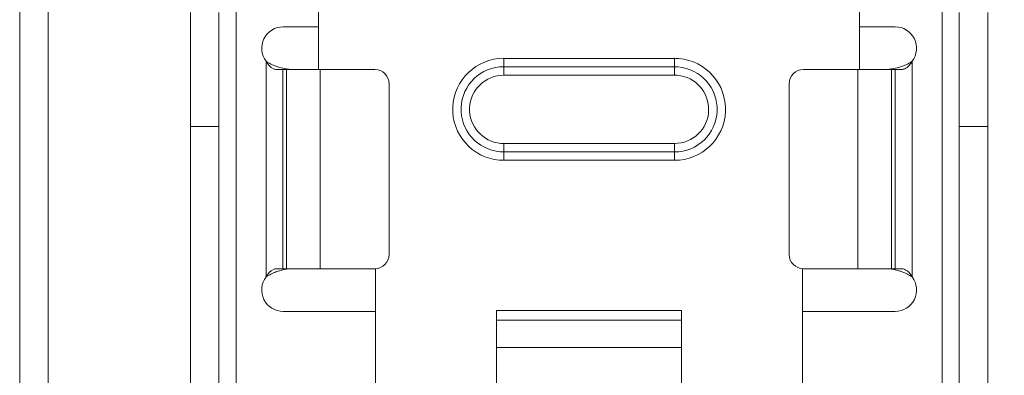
# Model space of a CAD drawing. Header units: millimetres. Extents: x 38 to 345, y 39 to 594.
# Tile 43 of 46: x 286 to 321, y 405 to 418. Entities that reach past the tile are written whole.
import ezdxf

# ---------------------------------------------------------------- set-up
doc = ezdxf.new("R2010")
doc.units = ezdxf.units.MM
doc.layers.add('DIM', color=7, linetype='Continuous')
doc.styles.get("Standard").update_dxf_attribs({"font": 'txt.shx'})
doc.dimstyles.new('ISO-25', dxfattribs={"dimtxt": 5, "dimasz": 5, "dimexe": 1, "dimexo": 1, "dimgap": 1, "dimtad": 0, "dimdsep": 46, "dimtxsty": 'Standard', "dimcen": 1, "dimadec": 0, "dimazin": 0, "dimtfac": 1, "dimtmove": 0, "dimatfit": 3, "dimfxl": 0, "dimarcsym": 0})

# ---------------------------------------------------------------- blocks, each defined once
blk = doc.blocks.new('*D3')
at = {"layer": 'Defpoints', "color": 0}
for p in [(306.471, 505.042), (306.471, 371.442), (341.471, 371.442)]:
    blk.add_point(p, dxfattribs=at)
at = {"layer": 'DIM', "color": 0, "lineweight": -2}
for p, q in [((307.471, 505.042), (342.471, 505.042)), ((341.471, 500.042), (341.471, 448.408)), ((341.471, 376.442), (341.471, 428.075)), ((307.471, 371.442), (342.471, 371.442))]:
    blk.add_line(p, q, dxfattribs=at)
at = {"layer": 'DIM', "color": 0}
for points in [[(340.638, 500.042), (342.304, 500.042), (341.471, 505.042)], [(340.638, 376.442), (342.304, 376.442), (341.471, 371.442)]]:
    blk.add_solid(points, dxfattribs=at)
at = {"layer": 'DIM', "color": 0, "lineweight": 0, "insert": (341.471, 438.242), "char_height": 5, "attachment_point": 5, "rotation": 90}
blk.add_mtext('133.6', dxfattribs=at)

msp = doc.modelspace()

# ---------------------------------------------------------------- linework, layer by layer
at = {"color": 7, "linetype": 'Continuous', "lineweight": 0}
for p, q in [((286.471, 379.042), (286.471, 494.042)), ((287.471, 494.042), (287.471, 379.042)), ((294.071, 421.242), (294.071, 390.542)), ((318.871, 390.542), (318.871, 421.242)), ((296.971, 416.242), (296.971, 419.342)), ((315.971, 419.342), (315.971, 416.242)), ((292.471, 418.242), (292.471, 414.242)), ((293.471, 418.242), (293.471, 414.242)), ((319.471, 414.242), (319.471, 418.242)), ((320.471, 414.242), (320.471, 418.242)), ((295.721, 417.742), (296.471, 417.742)), ((296.971, 417.742), (296.471, 417.742)), ((316.471, 417.742), (315.971, 417.742)), ((317.221, 417.742), (316.471, 417.742)), ((295.129, 416.242), (295.129, 416.532)), ((303.471, 416.633), (309.471, 416.633)), ((303.471, 416.633), (303.471, 416.338)), ((309.471, 416.338), (309.471, 416.633)), ((317.814, 416.532), (317.814, 416.242)), ((295.129, 409.242), (295.129, 416.242)), ((295.719, 416.242), (295.489, 416.242)), ((295.764, 416.274), (295.593, 416.314)), ((295.719, 416.242), (295.845, 416.242)), ((295.719, 416.242), (295.719, 409.242)), ((295.93, 416.25), (295.764, 416.274)), ((297.027, 416.242), (295.845, 416.242)), ((295.845, 409.242), (295.845, 416.242)), ((298.944, 416.242), (297.027, 416.242)), ((297.027, 416.242), (297.027, 409.242)), ((303.471, 416.338), (309.471, 416.338)), ((303.471, 416.338), (303.471, 416.042)), ((309.471, 416.042), (303.471, 416.042)), ((309.471, 416.042), (309.471, 416.338)), ((315.915, 416.242), (313.998, 416.242)), ((317.097, 416.242), (315.915, 416.242)), ((315.915, 409.242), (315.915, 416.242)), ((317.012, 416.25), (317.178, 416.274)), ((317.097, 416.242), (317.223, 416.242)), ((317.097, 416.242), (317.097, 409.242)), ((317.178, 416.274), (317.349, 416.314)), ((317.453, 416.242), (317.223, 416.242)), ((317.223, 409.242), (317.223, 416.242)), ((317.814, 416.242), (317.814, 409.242)), ((299.444, 409.742), (299.444, 415.742)), ((313.498, 415.742), (313.498, 409.742)), ((292.471, 414.242), (292.471, 390.955)), ((292.471, 414.242), (293.471, 414.242)), ((293.471, 390.955), (293.471, 414.242)), ((319.471, 414.242), (319.471, 390.955)), ((320.471, 414.242), (319.471, 414.242)), ((320.471, 390.955), (320.471, 414.242)), ((303.471, 413.642), (303.471, 413.346)), ((303.471, 413.642), (309.471, 413.642)), ((309.471, 413.346), (309.471, 413.642)), ((309.471, 413.346), (303.471, 413.346)), ((303.471, 413.346), (303.471, 413.05)), ((309.471, 413.05), (309.471, 413.346)), ((309.471, 413.05), (303.471, 413.05)), ((295.129, 408.952), (295.129, 409.242)), ((295.489, 409.242), (295.719, 409.242)), ((295.764, 409.209), (295.594, 409.169)), ((295.845, 409.242), (295.719, 409.242)), ((295.93, 409.234), (295.764, 409.209)), ((295.845, 409.242), (297.027, 409.242)), ((297.027, 409.242), (298.944, 409.242)), ((298.971, 404.342), (298.971, 409.242)), ((313.971, 409.242), (313.971, 404.342)), ((313.998, 409.242), (315.915, 409.242)), ((315.915, 409.242), (317.097, 409.242)), ((317.012, 409.234), (317.178, 409.21)), ((317.223, 409.242), (317.097, 409.242)), ((317.178, 409.21), (317.349, 409.169)), ((317.223, 409.242), (317.453, 409.242)), ((317.814, 409.242), (317.814, 408.952)), ((295.721, 407.742), (296.471, 407.742)), ((296.471, 407.742), (298.971, 407.742)), ((303.221, 407.506), (303.221, 407.774)), ((303.221, 407.774), (309.721, 407.774)), ((309.721, 407.774), (309.721, 407.506)), ((313.971, 407.742), (316.471, 407.742)), ((317.221, 407.742), (316.471, 407.742)), ((303.221, 407.506), (303.221, 407.437)), ((303.221, 407.437), (303.221, 406.471)), ((303.221, 407.437), (309.721, 407.437)), ((309.721, 407.437), (309.721, 407.506)), ((309.721, 406.471), (309.721, 407.437)), ((303.221, 403.846), (303.221, 406.471)), ((309.721, 406.471), (303.221, 406.471)), ((309.721, 406.471), (309.721, 403.846))]:
    msp.add_line(p, q, dxfattribs=at)
for centre, radius, start, end in [((295.721, 416.992), 0.75, 90, 217.8071), ((317.221, 416.992), 0.75, 322.1929, 90), ((303.471, 414.842), 1.792, 89.9992, 265.0482), ((309.471, 414.842), 1.792, 85.0482, 90), ((309.471, 414.842), 1.792, 269.9992, 85.0482), ((298.944, 415.742), 0.5, 0, 90), ((303.471, 414.842), 1.496, 90, 265.3383), ((303.471, 414.842), 1.2, 89.9993, 265.3383), ((309.471, 414.842), 1.496, 85.3383, 90), ((309.471, 414.842), 1.496, 270, 85.3383), ((309.471, 414.842), 1.2, 85.3383, 90), ((309.471, 414.842), 1.2, 269.9993, 85.3383), ((313.998, 415.742), 0.5, 90, 180), ((303.471, 414.842), 1.2, 265.3383, 270), ((303.471, 414.842), 1.496, 265.3383, 270), ((303.471, 414.842), 1.792, 265.0482, 270), ((298.944, 409.742), 0.5, 270, 0), ((313.998, 409.742), 0.5, 180, 270), ((295.721, 408.492), 0.75, 142.1929, 270), ((317.221, 408.492), 0.75, 270, 37.8071)]:
    msp.add_arc(centre, radius, start, end, dxfattribs=at)
for points, knots in [([(295.593, 416.314), (295.553, 416.326), (295.39, 416.379), (295.232, 416.455), (295.129, 416.532)], [0, 0, 0, 0, 0.246002, 1, 1, 1, 1]), ([(295.489, 416.242), (295.453, 416.242), (295.295, 416.285), (295.184, 416.423), (295.129, 416.532)], [0, 0, 0, 0, 0.22856, 1, 1, 1, 1]), ([(317.349, 416.314), (317.389, 416.326), (317.552, 416.379), (317.71, 416.455), (317.814, 416.532)], [0, 0, 0, 0, 0.245993, 1, 1, 1, 1]), ([(317.453, 416.242), (317.489, 416.242), (317.647, 416.285), (317.758, 416.423), (317.814, 416.532)], [0, 0, 0, 0, 0.22856, 1, 1, 1, 1]), ([(295.489, 409.242), (295.453, 409.242), (295.295, 409.199), (295.184, 409.061), (295.129, 408.952)], [0, 0, 0, 0, 0.22856, 1, 1, 1, 1]), ([(295.594, 409.169), (295.553, 409.158), (295.39, 409.105), (295.233, 409.029), (295.129, 408.952)], [0, 0, 0, 0, 0.245993, 1, 1, 1, 1]), ([(317.349, 409.169), (317.389, 409.158), (317.552, 409.105), (317.71, 409.028), (317.814, 408.952)], [0, 0, 0, 0, 0.246002, 1, 1, 1, 1]), ([(317.453, 409.242), (317.489, 409.242), (317.647, 409.199), (317.758, 409.061), (317.814, 408.952)], [0, 0, 0, 0, 0.22856, 1, 1, 1, 1])]:
    msp.add_open_spline(points, degree=3, knots=knots, dxfattribs=at)

# ---------------------------------------------------------------- dimensions: what is measured, and where the dimension line sits
at = {"layer": 'DIM', "lineweight": 0}
dim = msp.add_linear_dim(base=(341.471, 371.442), p1=(306.471, 505.042), p2=(306.471, 371.442), angle=90, dimstyle='ISO-25', dxfattribs=at)
dim.commit()
dim.dimension.update_dxf_attribs({"geometry": '*D3', "text_midpoint": (341.471, 438.242)})

doc.saveas('drawing.dxf')
